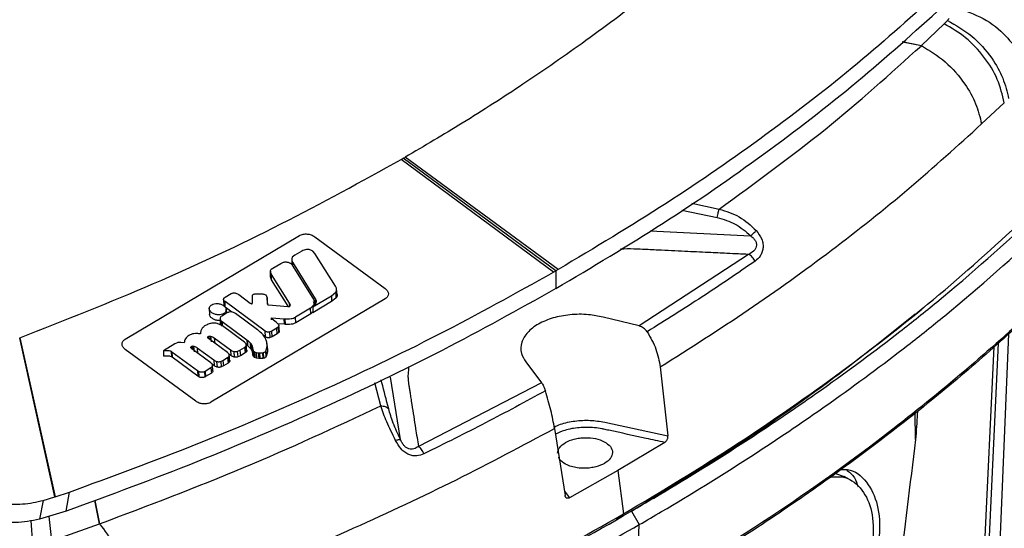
# Model space of a CAD drawing. Header units: millimetres. Extents: x 15 to 415, y 5 to 292.
# Tile 7 of 30: x 101 to 119, y 235 to 245. Entities that reach past the tile are written whole.
import ezdxf

# ---------------------------------------------------------------- set-up
doc = ezdxf.new("R2010")
doc.units = ezdxf.units.MM

msp = doc.modelspace()

# ---------------------------------------------------------------- linework, layer by layer
at = {"color": 7, "linetype": 'Continuous', "lineweight": 25}
for p, q in [((118.0055, 245.0238), (117.9413, 244.9608)), ((117.5158, 244.5476), (117.9413, 244.9608)), ((117.5148, 244.5466), (117.5158, 244.5476)), ((118.6504, 243.0698), (119.0789, 243.4688)), ((107.7359, 242.416), (107.7005, 242.3957)), ((107.7359, 242.416), (107.7713, 242.4365)), ((110.6185, 240.2979), (107.7363, 242.4217)), ((110.6644, 240.3243), (107.7737, 242.4407)), ((110.5726, 240.2714), (107.7018, 242.4006)), ((102.4926, 239.0075), (105.7832, 240.9648)), ((106.0694, 240.9422), (107.4, 239.9619)), ((105.6464, 240.5531), (105.635, 240.5247)), ((105.6921, 240.5917), (105.6464, 240.5531)), ((105.8278, 240.6715), (105.6921, 240.5917)), ((106.0703, 240.626), (106.0345, 240.6676)), ((106.4618, 240.0103), (106.0703, 240.626)), ((114.254, 240.6072), (112.1879, 239.2578)), ((105.2814, 240.3511), (105.4309, 240.4392)), ((105.4309, 240.4392), (105.471, 240.4579)), ((105.6353, 240.5278), (105.6378, 240.4142)), ((105.6416, 240.4117), (105.6444, 240.4073)), ((105.6444, 240.4073), (106.0344, 239.7819)), ((105.6529, 240.4598), (106.0801, 239.7696)), ((105.2521, 240.2314), (105.233, 240.2821)), ((105.2359, 240.1824), (105.233, 240.2821)), ((105.2331, 240.2917), (105.2333, 240.2811)), ((105.253, 240.1315), (105.2359, 240.1824)), ((105.251, 240.3285), (105.2814, 240.3511)), ((105.5969, 239.6874), (105.2521, 240.2314)), ((105.253, 240.1315), (105.2521, 240.2314)), ((110.5726, 240.2714), (110.6185, 240.2979)), ((110.6185, 240.2979), (110.6183, 239.9624)), ((110.6644, 240.3243), (110.6185, 240.2979)), ((105.5706, 239.6304), (105.253, 240.1315)), ((104.3797, 239.7997), (104.4938, 239.8675)), ((104.4938, 239.8675), (104.5123, 239.8766)), ((104.635, 239.8501), (104.8537, 239.6893)), ((104.8929, 239.8124), (104.8944, 239.8289)), ((104.8957, 239.6798), (104.8929, 239.8124)), ((104.961, 239.8671), (104.973, 239.8668)), ((104.973, 239.8668), (105.0823, 239.8618)), ((105.0823, 239.8618), (105.0921, 239.8612)), ((105.1627, 239.8217), (105.1706, 239.7889)), ((106.036, 239.6208), (106.3875, 239.8284)), ((106.3875, 239.8284), (106.3858, 239.7175)), ((106.3875, 239.8284), (106.467, 239.8974)), ((106.467, 239.8974), (106.4737, 239.9079)), ((106.467, 239.8974), (106.4706, 239.7849)), ((106.4737, 239.9079), (106.4792, 239.7956)), ((106.4943, 239.8468), (106.4819, 239.9613)), ((107.4015, 239.7725), (104.1108, 237.8172)), ((104.3491, 239.7597), (104.3536, 239.6318)), ((104.3638, 239.7886), (104.3797, 239.7997)), ((104.377, 239.7176), (104.3671, 239.7255)), ((104.3707, 239.6209), (104.3671, 239.7255)), ((105.1338, 239.1598), (104.377, 239.7176)), ((104.3804, 239.6131), (104.377, 239.7176)), ((105.1788, 239.6923), (105.1695, 239.8046)), ((105.1706, 239.7889), (105.1718, 239.6913)), ((105.1791, 239.6876), (105.1706, 239.7889)), ((105.1791, 239.6876), (105.1794, 239.6612)), ((105.1912, 239.6578), (105.1998, 239.6561)), ((105.1998, 239.6561), (105.5634, 239.6232)), ((105.5634, 239.6232), (105.5692, 239.6228)), ((106.3858, 239.7175), (106.0317, 239.5084)), ((106.036, 239.6208), (106.0317, 239.5084)), ((106.0344, 239.7819), (106.0458, 239.7611)), ((106.0837, 239.6655), (106.0493, 239.7212)), ((106.0624, 239.6472), (106.0582, 239.6993)), ((106.0801, 239.7696), (106.0837, 239.6655)), ((106.4706, 239.7849), (106.3858, 239.7175)), ((106.4792, 239.7956), (106.4706, 239.7849)), ((104.081, 239.5887), (104.0852, 239.4721)), ((104.3155, 239.4456), (104.3103, 239.4424)), ((104.4218, 239.5089), (104.3155, 239.4456)), ((104.5057, 239.5207), (104.3804, 239.6131)), ((104.4055, 239.4992), (104.3992, 239.5759)), ((104.5747, 239.4912), (104.5499, 239.507)), ((104.992, 239.1844), (104.5747, 239.4912)), ((105.9881, 239.5927), (105.7049, 239.425)), ((105.9959, 239.4873), (105.7123, 239.3193)), ((105.9959, 239.4873), (105.9881, 239.5927)), ((106.0321, 239.5211), (105.9959, 239.4873)), ((117.41, 239.4853), (117.5625, 239.6102)), ((104.0625, 239.2924), (104.054, 239.2892)), ((104.2838, 239.4011), (104.2886, 239.2717)), ((104.3049, 239.3568), (104.3212, 239.3433)), ((104.3049, 239.3568), (104.308, 239.2526)), ((104.3279, 239.2579), (104.3203, 239.2631)), ((104.3212, 239.3433), (104.7887, 238.9989)), ((104.7445, 238.9516), (104.3279, 239.2579)), ((105.2522, 239.4076), (105.2523, 239.412)), ((105.2547, 239.3751), (105.2523, 239.412)), ((105.2541, 239.4125), (105.4952, 239.3952)), ((105.3422, 239.3294), (105.2644, 239.3867)), ((105.3515, 239.3226), (105.3422, 239.3294)), ((105.5024, 239.2893), (105.3767, 239.2983)), ((105.4031, 239.1448), (105.3923, 239.2665)), ((105.4952, 239.3952), (105.5102, 239.3938)), ((105.5024, 239.2893), (105.4952, 239.3952)), ((105.5176, 239.2879), (105.5024, 239.2893)), ((105.5176, 239.2879), (105.5102, 239.3938)), ((105.7123, 239.3193), (105.7049, 239.425)), ((112.1879, 239.2578), (111.5083, 239.4255)), ((103.6964, 239.0784), (103.6951, 239.0776)), ((104.0889, 239.0682), (104.1024, 239.0664)), ((104.1024, 239.0664), (104.1137, 238.9602)), ((104.9998, 239.1786), (104.992, 239.1845)), ((105.138, 239.0546), (105.0964, 239.0853)), ((105.138, 239.0546), (105.1338, 239.1598)), ((105.2587, 239.1589), (105.2254, 239.1444)), ((105.23, 239.0378), (105.2254, 239.1444)), ((105.3548, 239.2164), (105.2587, 239.1589)), ((105.2637, 239.0517), (105.2587, 239.1589)), ((105.3599, 239.1093), (105.2637, 239.0517)), ((105.3834, 239.2397), (105.3548, 239.2164)), ((105.3599, 239.1093), (105.3548, 239.2164)), ((105.3898, 239.132), (105.3599, 239.1093)), ((105.3898, 239.132), (105.3834, 239.2397)), ((118.9671, 234.4326), (119.165, 239.1108)), ((100.5052, 239.0311), (100.5038, 239.0306)), ((101.1682, 236.0322), (100.5038, 239.0306)), ((100.5052, 239.0311), (101.17, 236.0328)), ((103.4336, 238.9203), (103.2189, 238.7914)), ((103.4594, 238.934), (103.4336, 238.9203)), ((103.5444, 238.9477), (103.5134, 238.9479)), ((103.6067, 238.9368), (103.5444, 238.9477)), ((103.8004, 238.7711), (103.7899, 238.8776)), ((104.4254, 238.7546), (104.0657, 239.019)), ((104.1724, 239.0343), (104.4786, 238.809)), ((104.1724, 239.0343), (104.1821, 238.925)), ((104.7584, 238.9406), (104.7445, 238.9516)), ((104.7915, 238.7707), (104.7775, 238.9268)), ((104.7887, 238.9989), (104.8052, 238.9865)), ((104.7887, 238.9989), (104.7939, 238.8929)), ((104.8106, 238.8804), (104.7939, 238.8929)), ((104.8052, 238.9865), (104.8545, 238.9416)), ((104.8106, 238.8804), (104.8052, 238.9865)), ((104.8598, 238.8353), (104.8106, 238.8804)), ((104.8545, 238.9416), (104.8705, 238.9209)), ((104.8545, 238.9416), (104.8598, 238.8353)), ((104.8705, 238.9209), (104.8885, 238.8798)), ((104.8705, 238.9209), (104.8756, 238.8145)), ((104.8885, 238.8798), (104.895, 238.8454)), ((104.8885, 238.8798), (104.8928, 238.7729)), ((105.14, 239.0223), (105.1358, 239.0306)), ((105.1784, 238.8269), (105.1691, 238.9396)), ((105.1706, 238.873), (105.1715, 238.8818)), ((105.1715, 238.8818), (105.18, 238.777)), ((105.2637, 239.0517), (105.23, 239.0378)), ((103.8247, 237.8373), (102.4942, 238.8158)), ((103.2189, 238.7914), (103.219, 238.6856)), ((103.362, 238.7803), (103.3756, 238.7718)), ((103.362, 238.7803), (103.3646, 238.6758)), ((103.3756, 238.7718), (103.8584, 238.4162)), ((103.3756, 238.7718), (103.378, 238.6676)), ((103.7417, 238.8698), (103.7449, 238.8321)), ((103.7531, 238.8255), (103.7455, 238.8314)), ((104.1127, 238.5612), (103.7531, 238.8255)), ((103.8517, 238.8474), (104.1649, 238.6169)), ((103.8517, 238.8474), (103.8607, 238.7386)), ((104.4324, 238.7493), (104.4254, 238.7546)), ((104.489, 238.6993), (104.4504, 238.7277)), ((104.4679, 238.5825), (104.4555, 238.7229)), ((104.4786, 238.809), (104.489, 238.6993)), ((104.541, 238.7791), (104.5528, 238.6708)), ((104.6089, 238.7789), (104.6568, 238.7998)), ((104.6089, 238.7789), (104.6208, 238.6738)), ((104.6678, 238.6959), (104.6208, 238.6738)), ((104.6568, 238.7998), (104.7445, 238.8522)), ((104.6568, 238.7998), (104.6678, 238.6959)), ((104.7557, 238.7485), (104.6678, 238.6959)), ((104.7445, 238.8522), (104.7654, 238.8679)), ((104.7445, 238.8522), (104.7557, 238.7485)), ((104.7761, 238.7644), (104.7557, 238.7485)), ((104.7654, 238.8679), (104.7761, 238.7644)), ((104.8756, 238.8145), (104.8598, 238.8353)), ((104.8928, 238.7729), (104.8756, 238.8145)), ((104.8992, 238.7382), (104.8928, 238.7729)), ((104.895, 238.8454), (104.9, 238.815)), ((104.895, 238.8454), (104.8992, 238.7382)), ((104.9043, 238.7081), (104.8992, 238.7382)), ((104.9, 238.8151), (104.9043, 238.7081)), ((104.9153, 238.7842), (104.9209, 238.6771)), ((104.9346, 238.7683), (104.9628, 238.7568)), ((104.9346, 238.7683), (104.9413, 238.6618)), ((104.9628, 238.7568), (105.0047, 238.7498)), ((104.9628, 238.7568), (104.9704, 238.6504)), ((105.0047, 238.7498), (105.026, 238.7491)), ((105.0047, 238.7498), (105.0126, 238.6437)), ((105.026, 238.7491), (105.0846, 238.7525)), ((105.026, 238.7491), (105.0336, 238.6432)), ((105.0846, 238.7525), (105.0955, 238.7541)), ((105.0846, 238.7525), (105.0925, 238.647)), ((105.0955, 238.7542), (105.1035, 238.6487)), ((105.1442, 238.7827), (105.146, 238.7853)), ((105.1442, 238.7826), (105.1534, 238.6787)), ((105.146, 238.7853), (105.1706, 238.873)), ((105.1534, 238.6787), (105.146, 238.7852)), ((105.1791, 238.7679), (105.1534, 238.6787)), ((105.1759, 238.8301), (105.18, 238.777)), ((105.18, 238.777), (105.1791, 238.7679)), ((103.378, 238.6676), (103.3646, 238.6758)), ((103.8651, 238.3088), (103.378, 238.6676)), ((104.1746, 238.5075), (104.1333, 238.5379)), ((104.1497, 238.4091), (104.1397, 238.5218)), ((104.1649, 238.6169), (104.1746, 238.5075)), ((104.2183, 238.5897), (104.2292, 238.4814)), ((104.2966, 238.5892), (104.3362, 238.6076)), ((104.2966, 238.5892), (104.3074, 238.484)), ((104.3362, 238.6076), (104.4239, 238.6601)), ((104.3362, 238.6076), (104.3465, 238.5033)), ((104.4344, 238.556), (104.3465, 238.5033)), ((104.4239, 238.6601), (104.439, 238.6707)), ((104.4239, 238.6601), (104.4344, 238.556)), ((104.4492, 238.5666), (104.4344, 238.556)), ((104.439, 238.6707), (104.4492, 238.5666)), ((104.9704, 238.6504), (104.9413, 238.6618)), ((105.0126, 238.6437), (104.9704, 238.6504)), ((105.0336, 238.6432), (105.0126, 238.6437)), ((105.0925, 238.647), (105.0336, 238.6432)), ((105.1035, 238.6486), (105.0925, 238.647)), ((110.052, 238.5781), (110.3474, 238.1869)), ((103.8584, 238.4162), (103.8746, 238.4057)), ((103.8584, 238.4162), (103.8651, 238.3088)), ((103.8746, 238.4057), (103.8815, 238.2984)), ((103.9898, 238.4002), (104.0038, 238.408)), ((103.9898, 238.4002), (103.9978, 238.2944)), ((104.0038, 238.408), (104.1127, 238.4734)), ((104.0038, 238.408), (104.0119, 238.3024)), ((104.1227, 238.3689), (104.0119, 238.3024)), ((104.1127, 238.4734), (104.1227, 238.3689)), ((104.3465, 238.5033), (104.3074, 238.484)), ((112.5866, 238.4843), (112.733, 237.1857)), ((103.8815, 238.2984), (103.8651, 238.3088)), ((104.0119, 238.3024), (103.9978, 238.2944)), ((107.6866, 237.1159), (107.5018, 238.291)), ((110.3474, 238.1869), (108.0264, 236.9836)), ((111.5417, 237.443), (112.733, 237.1857)), ((110.5934, 237.3246), (110.7929, 236.0568)), ((112.674, 237.0608), (111.7872, 236.5322)), ((111.7872, 236.5322), (110.8777, 236.0156)), ((111.7872, 236.5322), (111.8973, 235.7113)), ((115.8924, 236.4715), (116.0582, 236.4163)), ((116.1997, 236.3336), (116.0591, 236.4181)), ((101.17, 236.0328), (101.4411, 236.1232)), ((101.3806, 235.7629), (101.4411, 236.1232)), ((100.9483, 235.9665), (100.8786, 235.6116)), ((100.9483, 235.9665), (101.1682, 236.0322)), ((101.1682, 236.0322), (101.17, 236.0328)), ((101.3806, 235.7629), (100.8786, 235.6116)), ((112.0445, 235.7662), (112.1916, 235.5093)), ((111.8973, 235.7113), (111.7613, 235.5978)), ((101.2856, 235.2695), (102.0095, 235.525)), ((112.1305, 234.0785), (112.1916, 235.5093))]:
    msp.add_line(p, q, dxfattribs=at)
at = {"color": 8, "linetype": 'Continuous', "lineweight": 25}
for p, q in [((117.5148, 244.5466), (117.1548, 244.6171)), ((117.1559, 244.618), (117.5158, 244.5476)), ((113.1868, 241.5724), (113.6995, 241.464)), ((112.9971, 241.442), (113.6611, 241.3014)), ((112.3998, 241.0502), (114.2919, 240.9592)), ((105.635, 240.5247), (105.6358, 240.5054)), ((105.6529, 240.4598), (105.6531, 240.4125)), ((105.5978, 239.6297), (105.5969, 239.6874)), ((104.3212, 239.3433), (104.3236, 239.2609)), ((104.0889, 239.0682), (104.094, 239.0201)), ((103.7661, 238.8798), (103.7726, 238.8112)), ((104.0574, 239.0567), (104.0602, 239.0242)), ((118.7251, 233.7469), (118.9688, 238.9356)), ((118.6403, 233.665), (118.8904, 238.8661)), ((107.3146, 237.7489), (107.2031, 238.1843)), ((117.4034, 237.1136), (117.3992, 237.6126)), ((110.7799, 236.1396), (110.8777, 236.0156)), ((102.0095, 235.525), (101.9204, 235.9667)), ((101.9219, 235.9673), (102.0112, 235.5256)), ((100.7547, 235.1351), (100.7216, 235.5896)), ((101.055, 235.6648), (101.1063, 235.2079))]:
    msp.add_line(p, q, dxfattribs=at)
at = {"color": 7, "linetype": 'Continuous', "lineweight": 25, "flags": 128}
msp.add_lwpolyline([(102.0112, 235.5256), (102.0103, 235.5253), (102.0095, 235.525)], dxfattribs=at)
at = {"color": 7, "linetype": 'Continuous', "lineweight": 25}
for points, knots in [([(113.6408, 246.5928), (113.2353, 246.2481), (112.4527, 245.583), (111.227, 244.661), (110.0373, 243.8357), (108.8972, 243.1021), (108.1364, 242.6542), (107.7737, 242.4407)], [0, 0, 0, 0, 0.23279575, 0.44918926, 0.64918526, 0.83278774, 1, 1, 1, 1]), ([(117.8793, 245.5896), (117.3655, 245.1265), (116.3305, 244.1934), (114.5926, 242.8545), (112.7183, 241.551), (111.3515, 240.7347), (110.6644, 240.3243)], [0, 0, 0, 0, 0.2450661, 0.4936995, 0.745491, 1, 1, 1, 1]), ([(119.5207, 244.552), (119.4585, 244.7712), (119.337, 245.1989), (119.0251, 245.5569), (118.873, 245.7315)], [0, 0, 0, 0, 0.512249, 1, 1, 1, 1]), ([(110.6183, 239.9624), (111.3022, 240.3696), (112.67, 241.184), (114.5571, 242.4918), (116.3281, 243.8524), (117.3867, 244.8077), (117.916, 245.2854)], [0, 0, 0, 0, 0.2500481, 0.5000915, 0.7500477, 1, 1, 1, 1]), ([(118.1596, 245.2624), (118.3389, 245.2039), (118.6975, 245.0869), (119.1009, 244.7623), (119.3718, 244.4047), (119.4446, 244.1635), (119.481, 244.0429)], [0, 0, 0, 0, 0.2797574, 0.5595188, 0.7797577, 1, 1, 1, 1]), ([(118.04, 245.0609), (118.0344, 245.0546), (118.0233, 245.042), (118.0114, 245.0298), (118.0055, 245.0238)], [0, 0, 0, 0, 0.5070575, 1, 1, 1, 1]), ([(118.0055, 245.0238), (118.164, 244.9329), (118.481, 244.751), (118.8344, 244.3489), (119.0694, 243.936), (119.1299, 243.6768), (119.1602, 243.5472)], [0, 0, 0, 0, 0.2797566, 0.5595172, 0.7797569, 1, 1, 1, 1]), ([(119.0789, 243.4688), (119.0436, 243.6167), (118.9729, 243.9126), (118.7094, 244.3411), (118.3606, 244.7156), (118.081, 244.8791), (117.9413, 244.9608)], [0, 0, 0, 0, 0.249999, 0.5, 0.750001, 1, 1, 1, 1]), ([(113.6995, 241.464), (114.3803, 241.959), (115.742, 242.9491), (116.9238, 244.0141), (117.5148, 244.5466)], [0, 0, 0, 0, 0.4999917, 1, 1, 1, 1]), ([(117.5158, 244.5476), (117.6701, 244.4534), (117.9788, 244.2652), (118.3249, 243.8619), (118.5572, 243.452), (118.6193, 243.1972), (118.6504, 243.0698)], [0, 0, 0, 0, 0.27976, 0.5595239, 0.7797603, 1, 1, 1, 1]), ([(112.5866, 238.4843), (113.1476, 238.8401), (114.2695, 239.5517), (115.8308, 240.681), (117.3071, 241.8488), (118.2026, 242.6628), (118.6504, 243.0698)], [0, 0, 0, 0, 0.2499987, 0.5000043, 0.7500072, 1, 1, 1, 1]), ([(100.5052, 239.0311), (101.3542, 239.3665), (103.0545, 240.0382), (105.461, 241.1645), (106.9546, 241.9884), (107.7018, 242.4006)], [0, 0, 0, 0, 0.3326236, 0.6661628, 1, 1, 1, 1]), ([(111.8973, 235.7113), (112.6171, 236.1444), (114.0572, 237.0109), (116.0357, 238.3979), (117.8862, 239.8383), (118.9848, 240.8463), (119.5341, 241.3504)], [0, 0, 0, 0, 0.2499072, 0.4999297, 0.7499182, 1, 1, 1, 1]), ([(112.0445, 235.7662), (112.185, 235.8479), (112.8877, 236.2565), (113.8392, 236.8456), (114.8863, 237.5377), (115.9049, 238.2428), (116.8792, 238.967), (118.2536, 240.0583), (119.081, 240.8082), (119.696, 241.3656)], [0, 0, 0, 0, 0.0480921, 0.2405097, 0.336699, 0.4328881, 0.6253059, 0.7214951, 1, 1, 1, 1]), ([(113.6611, 241.3014), (113.6687, 241.3364), (113.6822, 241.3991), (113.6942, 241.4441), (113.6995, 241.464)], [0, 0, 0, 0, 0.5589288, 1, 1, 1, 1]), ([(113.6611, 241.3014), (113.7795, 241.269), (114.0164, 241.2043), (114.2001, 241.0409), (114.2919, 240.9592)], [0, 0, 0, 0, 0.5000709, 1, 1, 1, 1]), ([(113.6995, 241.464), (113.8302, 241.4231), (114.0934, 241.3406), (114.2971, 241.1529), (114.3998, 241.0584)], [0, 0, 0, 0, 0.496199, 1, 1, 1, 1]), ([(112.1916, 235.5093), (112.3321, 235.591), (113.0348, 235.9995), (113.9865, 236.5885), (115.0338, 237.2805), (116.0529, 237.9853), (117.0278, 238.7092), (118.4129, 239.8076), (119.2491, 240.5652), (119.8729, 241.1304)], [0, 0, 0, 0, 0.047905, 0.2395734, 0.3353882, 0.431203, 0.6228714, 0.7186862, 1, 1, 1, 1]), ([(105.7832, 240.9648), (105.7931, 240.9699), (105.8129, 240.9803), (105.8605, 240.9928), (105.9267, 240.9961), (106.0071, 240.9799), (106.0486, 240.9548), (106.0694, 240.9422)], [0, 0, 0, 0, 0.1248859, 0.250704, 0.4999635, 0.7492081, 1, 1, 1, 1]), ([(114.2919, 240.9592), (114.3102, 240.9448), (114.3452, 240.9171), (114.3845, 240.8656), (114.4055, 240.8095), (114.4026, 240.7541), (114.3806, 240.7061), (114.3341, 240.651), (114.2864, 240.6249), (114.254, 240.6072)], [0, 0, 0, 0, 0.1402903, 0.2697536, 0.3886264, 0.503987, 0.6204085, 0.7420442, 1, 1, 1, 1]), ([(114.2919, 240.9592), (114.3016, 240.9681), (114.3209, 240.9859), (114.3493, 241.0121), (114.3764, 241.0369), (114.392, 241.0512), (114.3998, 241.0584)], [0, 0, 0, 0, 0.2500011, 0.5, 0.7499989, 1, 1, 1, 1]), ([(114.3998, 241.0584), (114.4392, 241.0067), (114.4982, 240.9296), (114.5291, 240.8074), (114.5295, 240.7195), (114.5091, 240.6413), (114.4641, 240.5535), (114.4124, 240.5101), (114.3782, 240.4813)], [0, 0, 0, 0, 0.2656433, 0.3968431, 0.5252008, 0.6478012, 0.767136, 1, 1, 1, 1]), ([(120.2223, 240.5504), (120.2225, 240.5483), (120.2331, 240.4489), (120.1766, 240.2544), (120.0463, 239.9747), (119.8913, 239.7894), (119.7512, 239.6554), (119.5283, 239.4435), (119.1386, 239.0829), (118.4247, 238.4496), (117.4931, 237.6728), (116.5109, 236.9171), (115.4919, 236.1781), (114.6475, 235.6005), (113.775, 235.0372), (113.1068, 234.6221), (112.1977, 234.0785), (111.2618, 233.55), (110.3003, 233.0373), (109.322, 232.5353), (108.0682, 231.928), (106.7752, 231.349), (105.4409, 230.7858), (104.3407, 230.3498), (103.2125, 229.9289), (102.6392, 229.7264), (102.3524, 229.6252)], [0, 0, 0, 0, 0.0004011, 0.0195472, 0.0381537, 0.0572998, 0.0596176, 0.0688888, 0.105975, 0.1430611, 0.2172436, 0.2914261, 0.3285122, 0.4026947, 0.4397809, 0.4768671, 0.5139532, 0.5881357, 0.6252219, 0.662308, 0.7364905, 0.810673, 0.8477592, 0.9238193, 0.9619023, 1, 1, 1, 1]), ([(105.9116, 240.7003), (105.8965, 240.6974), (105.8654, 240.6914), (105.8406, 240.6783), (105.8278, 240.6715)], [0, 0, 0, 0, 0.485839, 1, 1, 1, 1]), ([(106.0345, 240.6676), (106.0264, 240.6734), (106.0103, 240.685), (105.9788, 240.6961), (105.9449, 240.7024), (105.9227, 240.701), (105.9116, 240.7003)], [0, 0, 0, 0, 0.2492216, 0.4993771, 0.7502976, 1, 1, 1, 1]), ([(114.3782, 240.4813), (114.3704, 240.4948), (114.3548, 240.5218), (114.3241, 240.5572), (114.2901, 240.5873), (114.266, 240.6006), (114.254, 240.6072)], [0, 0, 0, 0, 0.2500024, 0.5, 0.7499976, 1, 1, 1, 1]), ([(105.471, 240.4579), (105.4785, 240.46), (105.4934, 240.4642), (105.5186, 240.4662), (105.5439, 240.4647), (105.5688, 240.4597), (105.5917, 240.4516), (105.6122, 240.4406), (105.6296, 240.4272), (105.6375, 240.4169), (105.6416, 240.4117)], [0, 0, 0, 0, 0.1254348, 0.2501919, 0.3812071, 0.5000354, 0.6265508, 0.7499246, 0.873464, 1, 1, 1, 1]), ([(105.635, 240.5247), (105.6352, 240.5138), (105.6357, 240.4919), (105.6471, 240.4706), (105.6529, 240.4598)], [0, 0, 0, 0, 0.493462, 1, 1, 1, 1]), ([(114.3782, 240.4813), (114.0476, 240.2548), (113.3862, 239.8017), (112.6893, 239.3668), (112.3409, 239.1494)], [0, 0, 0, 0, 0.5000332, 1, 1, 1, 1]), ([(101.4411, 236.1232), (102.2442, 236.4183), (103.8618, 237.0126), (106.1839, 238.0117), (108.4443, 239.0896), (109.8608, 239.8762), (110.5726, 240.2714)], [0, 0, 0, 0, 0.24523568, 0.49394285, 0.74568444, 1, 1, 1, 1]), ([(105.233, 240.2821), (105.2331, 240.2905), (105.2333, 240.3073), (105.2451, 240.3214), (105.251, 240.3285)], [0, 0, 0, 0, 0.500232, 1, 1, 1, 1]), ([(106.4737, 239.9079), (106.4789, 239.9248), (106.4893, 239.9587), (106.471, 239.993), (106.4618, 240.0103)], [0, 0, 0, 0, 0.4988982, 1, 1, 1, 1]), ([(110.6183, 239.9624), (109.9113, 239.5686), (108.4972, 238.781), (106.2273, 237.6949), (103.8664, 236.6759), (102.2092, 236.0673), (101.3806, 235.7629)], [0, 0, 0, 0, 0.2500434, 0.5000915, 0.750043, 1, 1, 1, 1]), ([(104.5123, 239.8766), (104.5174, 239.8783), (104.5279, 239.8816), (104.546, 239.8832), (104.5645, 239.8819), (104.5762, 239.8788), (104.582, 239.8772)], [0, 0, 0, 0, 0.2432711, 0.4991443, 0.7489013, 1, 1, 1, 1]), ([(104.582, 239.8772), (104.5918, 239.8736), (104.6113, 239.8662), (104.6271, 239.8555), (104.635, 239.8501)], [0, 0, 0, 0, 0.4996539, 1, 1, 1, 1]), ([(104.8944, 239.8289), (104.8964, 239.8341), (104.9004, 239.8446), (104.9158, 239.8569), (104.9365, 239.8654), (104.9529, 239.8665), (104.961, 239.8671)], [0, 0, 0, 0, 0.2501079, 0.499626, 0.7495407, 1, 1, 1, 1]), ([(105.0921, 239.8612), (105.0999, 239.86), (105.1154, 239.8577), (105.1361, 239.8486), (105.153, 239.8365), (105.1594, 239.8266), (105.1627, 239.8217)], [0, 0, 0, 0, 0.250037, 0.4991986, 0.7490627, 1, 1, 1, 1]), ([(106.4935, 239.8496), (106.4938, 239.8485), (106.4958, 239.8388), (106.4919, 239.82), (106.4835, 239.8039), (106.4792, 239.7956)], [0, 0, 0, 0, 0.0582396, 0.5167281, 1, 1, 1, 1]), ([(107.4, 239.9619), (107.4165, 239.9469), (107.4495, 239.9171), (107.465, 239.8629), (107.4522, 239.8201), (107.428, 239.7904), (107.4103, 239.7785), (107.4015, 239.7725)], [0, 0, 0, 0, 0.2497523, 0.4992755, 0.7483865, 0.8749764, 1, 1, 1, 1]), ([(104.3539, 239.4912), (104.3387, 239.4841), (104.3074, 239.4695), (104.2454, 239.4654), (104.1925, 239.4752), (104.1537, 239.4912), (104.1203, 239.5117), (104.09, 239.5435), (104.0769, 239.5859), (104.0871, 239.62), (104.1062, 239.6437), (104.1203, 239.6532), (104.1274, 239.658)], [0, 0, 0, 0, 0.1156666, 0.2377451, 0.36565, 0.4315097, 0.4995937, 0.6243961, 0.7497383, 0.8739918, 0.9363327, 1, 1, 1, 1]), ([(104.1274, 239.658), (104.1425, 239.665), (104.1736, 239.6795), (104.2353, 239.6837), (104.2882, 239.6739), (104.3274, 239.658), (104.3608, 239.6374), (104.3912, 239.6055), (104.4043, 239.5632), (104.3942, 239.5291), (104.3751, 239.5055), (104.361, 239.496), (104.3539, 239.4912)], [0, 0, 0, 0, 0.1146815, 0.236407, 0.3646013, 0.4308839, 0.4995762, 0.6243526, 0.7497486, 0.8737564, 0.9361559, 1, 1, 1, 1]), ([(104.3671, 239.7255), (104.3623, 239.7305), (104.3527, 239.7405), (104.3479, 239.7578), (104.3507, 239.7748), (104.3595, 239.784), (104.3638, 239.7886)], [0, 0, 0, 0, 0.2501372, 0.499632, 0.7495755, 1, 1, 1, 1]), ([(104.3707, 239.6209), (104.3657, 239.626), (104.3562, 239.6357), (104.3541, 239.6469), (104.3532, 239.6523)], [0, 0, 0, 0, 0.517658, 1, 1, 1, 1]), ([(104.8537, 239.6893), (104.8589, 239.6859), (104.8692, 239.6792), (104.8829, 239.6769), (104.8897, 239.6758)], [0, 0, 0, 0, 0.500263, 1, 1, 1, 1]), ([(105.1718, 239.6913), (105.172, 239.6868), (105.1723, 239.6778), (105.1778, 239.6691), (105.1805, 239.6648)], [0, 0, 0, 0, 0.4999577, 1, 1, 1, 1]), ([(105.1805, 239.6648), (105.1819, 239.6633), (105.1846, 239.6604), (105.189, 239.6587), (105.1912, 239.6578)], [0, 0, 0, 0, 0.5002157, 1, 1, 1, 1]), ([(105.5692, 239.6228), (105.5745, 239.623), (105.5852, 239.6235), (105.5985, 239.6292), (105.6076, 239.6377), (105.6091, 239.6447), (105.6098, 239.6482)], [0, 0, 0, 0, 0.2500199, 0.4997558, 0.7494278, 1, 1, 1, 1]), ([(105.6098, 239.6482), (105.6092, 239.6549), (105.608, 239.6682), (105.6006, 239.681), (105.5969, 239.6874)], [0, 0, 0, 0, 0.49937874, 1, 1, 1, 1]), ([(106.0458, 239.7611), (106.0514, 239.7461), (106.0624, 239.7167), (106.0562, 239.672), (106.032, 239.6293), (106.0033, 239.6053), (105.9881, 239.5927)], [0, 0, 0, 0, 0.2429019, 0.4789625, 0.7258479, 1, 1, 1, 1]), ([(106.0801, 239.7696), (106.0862, 239.757), (106.0984, 239.7321), (106.0946, 239.6929), (106.0741, 239.6547), (106.0492, 239.6326), (106.036, 239.6208)], [0, 0, 0, 0, 0.2351845, 0.4671795, 0.7165274, 1, 1, 1, 1]), ([(119.7821, 239.7178), (119.7717, 239.7079), (119.3335, 239.2896), (118.4312, 238.4745), (116.7559, 237.1138), (114.6966, 235.6226), (112.9854, 234.5929), (112.1305, 234.0785)], [0, 0, 0, 0, 0.0048439, 0.2042417, 0.4039826, 0.7022554, 1, 1, 1, 1]), ([(104.2852, 239.3645), (104.2724, 239.3632), (104.239, 239.3598), (104.183, 239.3733), (104.1302, 239.4006), (104.0931, 239.4384), (104.0879, 239.4664), (104.0853, 239.4801)], [0, 0, 0, 0, 0.1347518, 0.3531779, 0.5714437, 0.7897693, 1, 1, 1, 1]), ([(104.3103, 239.4424), (104.3032, 239.4366), (104.2891, 239.4249), (104.2821, 239.4019), (104.2864, 239.378), (104.2987, 239.3639), (104.3049, 239.3568)], [0, 0, 0, 0, 0.2502216, 0.4998661, 0.7495148, 1, 1, 1, 1]), ([(104.5499, 239.507), (104.5397, 239.5115), (104.5194, 239.5205), (104.4839, 239.5249), (104.4492, 239.5218), (104.4309, 239.5132), (104.4218, 239.5089)], [0, 0, 0, 0, 0.2503207, 0.5003469, 0.7501558, 1, 1, 1, 1]), ([(111.5083, 239.4254), (111.4182, 239.4432), (111.217, 239.4829), (110.887, 239.4783), (110.5589, 239.4167), (110.2791, 239.3008), (110.0718, 239.1403), (109.9581, 238.9477), (109.9478, 238.7515), (110.0198, 238.6318), (110.0521, 238.5781)], [0, 0, 0, 0, 0.1074054, 0.2399028, 0.3655891, 0.4941556, 0.6241806, 0.7525701, 0.8889509, 1, 1, 1, 1]), ([(111.7613, 235.5978), (112.4775, 236.0296), (113.91, 236.8934), (115.7894, 238.1959), (116.8951, 239.0839), (117.3996, 239.4891)], [0, 0, 0, 0, 0.3521013, 0.7043142, 1, 1, 1, 1]), ([(104.054, 239.2892), (104.0325, 239.2794), (103.9903, 239.26), (103.9457, 239.217), (103.9182, 239.1656), (103.915, 239.1275), (103.9133, 239.1076)], [0, 0, 0, 0, 0.2448368, 0.4820567, 0.7287592, 1, 1, 1, 1]), ([(104.3203, 239.2631), (104.3007, 239.2746), (104.2638, 239.2962), (104.1959, 239.3129), (104.1257, 239.3119), (104.0845, 239.2992), (104.0625, 239.2924)], [0, 0, 0, 0, 0.2646071, 0.498734, 0.7334625, 1, 1, 1, 1]), ([(105.2644, 239.3867), (105.2624, 239.3883), (105.2587, 239.3913), (105.2534, 239.3983), (105.2527, 239.4038), (105.2522, 239.4076)], [0, 0, 0, 0, 0.2615143, 0.4994756, 1, 1, 1, 1]), ([(105.3515, 239.3226), (105.3602, 239.3155), (105.3776, 239.3014), (105.386, 239.2843), (105.3902, 239.2758)], [0, 0, 0, 0, 0.50066634, 1, 1, 1, 1]), ([(105.3902, 239.2758), (105.3915, 239.2694), (105.3941, 239.2567), (105.387, 239.2453), (105.3834, 239.2397)], [0, 0, 0, 0, 0.5004252, 1, 1, 1, 1]), ([(105.5102, 239.3938), (105.5485, 239.3922), (105.6035, 239.3898), (105.6688, 239.4054), (105.693, 239.4185), (105.705, 239.425)], [0, 0, 0, 0, 0.53625007, 0.77148099, 1, 1, 1, 1]), ([(105.7123, 239.3193), (105.6994, 239.3123), (105.6731, 239.2982), (105.6068, 239.2837), (105.5532, 239.2862), (105.5176, 239.2879)], [0, 0, 0, 0, 0.2474029, 0.5007976, 1, 1, 1, 1]), ([(112.3409, 239.1494), (112.3315, 239.1623), (112.3127, 239.1882), (112.2747, 239.2194), (112.2327, 239.2442), (112.2029, 239.2532), (112.1879, 239.2578)], [0, 0, 0, 0, 0.2481154, 0.4998186, 0.7484659, 1, 1, 1, 1]), ([(103.6951, 239.0776), (103.6948, 239.0774), (103.6678, 239.0598), (103.6218, 239.0163), (103.6118, 238.9637), (103.6067, 238.9368)], [0, 0, 0, 0, 0.0064283, 0.4926228, 1, 1, 1, 1]), ([(103.9133, 239.1076), (103.8918, 239.1108), (103.8509, 239.1169), (103.7909, 239.1142), (103.7378, 239.1016), (103.7102, 239.0861), (103.6964, 239.0784)], [0, 0, 0, 0, 0.2734489, 0.521768, 0.7623975, 1, 1, 1, 1]), ([(104.0574, 239.0567), (104.0591, 239.0584), (104.0626, 239.0618), (104.0703, 239.0655), (104.0792, 239.068), (104.0856, 239.0681), (104.0889, 239.0682)], [0, 0, 0, 0, 0.24925126, 0.50081162, 0.75225154, 1, 1, 1, 1]), ([(104.1024, 239.0664), (104.1154, 239.0625), (104.1416, 239.0548), (104.1622, 239.0411), (104.1724, 239.0343)], [0, 0, 0, 0, 0.5002719, 1, 1, 1, 1]), ([(105.1357, 239.0305), (105.1194, 239.0564), (105.0855, 239.1099), (105.0291, 239.1552), (104.9999, 239.1786)], [0, 0, 0, 0, 0.482805, 1, 1, 1, 1]), ([(105.2254, 239.1444), (105.2177, 239.1428), (105.2024, 239.1395), (105.1771, 239.1414), (105.1529, 239.1479), (105.1402, 239.1558), (105.1338, 239.1598)], [0, 0, 0, 0, 0.2500133, 0.4994415, 0.749211, 1, 1, 1, 1]), ([(105.4008, 239.1678), (105.4013, 239.1613), (105.4024, 239.1485), (105.394, 239.1375), (105.3898, 239.132)], [0, 0, 0, 0, 0.5003536, 1, 1, 1, 1]), ([(112.3409, 239.1494), (112.4028, 239.0407), (112.5258, 238.8249), (112.5664, 238.5973), (112.5866, 238.4843)], [0, 0, 0, 0, 0.5035257, 1, 1, 1, 1]), ([(102.3524, 229.6252), (102.2349, 229.5873), (101.9738, 229.5031), (101.5274, 229.4173), (101.0349, 229.3704), (100.5304, 229.3727), (100.0386, 229.4232), (99.6461, 229.5045), (99.3899, 229.5795), (99.2664, 229.6215), (99.2059, 229.6435), (99.1781, 229.654), (99.1589, 229.6613), (99.1141, 229.6784), (98.9351, 229.7469), (98.4936, 229.9179), (97.8208, 230.1865), (97.0239, 230.5174), (96.2378, 230.8567), (95.2043, 231.3204), (94.1934, 231.8007), (93.2063, 232.2969), (92.2353, 232.8036), (91.289, 233.3259), (90.3684, 233.863), (89.4653, 234.41), (88.5887, 234.9713), (87.5275, 235.6903), (86.7065, 236.279), (85.9144, 236.8805), (85.335, 237.338), (84.7701, 237.8014), (84.393, 238.1245), (84.1554, 238.331), (84.0151, 238.4618), (83.8406, 238.6794), (83.768, 238.8659), (83.7316, 238.9596)], [0, 0, 0, 0, 0.0155563, 0.0345573, 0.0541094, 0.0731105, 0.0926626, 0.1116636, 0.1211395, 0.1258743, 0.1282414, 0.1294249, 0.1297207, 0.1309042, 0.1356381, 0.1545737, 0.1924462, 0.2303187, 0.2681912, 0.3060637, 0.3818185, 0.419691, 0.4575635, 0.5333183, 0.5711908, 0.6090633, 0.6848181, 0.7226906, 0.7984454, 0.8363179, 0.8741904, 0.9120629, 0.9499354, 0.9523024, 0.9617757, 0.9807767, 1, 1, 1, 1]), ([(102.4942, 238.8158), (102.4776, 238.8308), (102.4445, 238.8608), (102.4289, 238.9156), (102.4417, 238.959), (102.4659, 238.9893), (102.4837, 239.0014), (102.4926, 239.0075)], [0, 0, 0, 0, 0.25030877, 0.49975319, 0.74870021, 0.87518814, 1, 1, 1, 1]), ([(103.5134, 238.9479), (103.504, 238.9466), (103.4846, 238.944), (103.468, 238.9374), (103.4594, 238.934)], [0, 0, 0, 0, 0.4796077, 1, 1, 1, 1]), ([(103.7417, 238.8698), (103.7449, 238.8723), (103.7512, 238.8773), (103.7608, 238.8789), (103.7656, 238.8797)], [0, 0, 0, 0, 0.5049963, 1, 1, 1, 1]), ([(103.7661, 238.8798), (103.7701, 238.8799), (103.7781, 238.8803), (103.7859, 238.8785), (103.7899, 238.8776)], [0, 0, 0, 0, 0.4925019, 1, 1, 1, 1]), ([(103.7899, 238.8776), (103.8012, 238.8737), (103.8241, 238.8659), (103.8425, 238.8536), (103.8517, 238.8474)], [0, 0, 0, 0, 0.4947591, 1, 1, 1, 1]), ([(104.0651, 239.0194), (104.0619, 239.0222), (104.0555, 239.0277), (104.0514, 239.0377), (104.0513, 239.0479), (104.0553, 239.0537), (104.0574, 239.0567)], [0, 0, 0, 0, 0.2508743, 0.500263, 0.7494507, 1, 1, 1, 1]), ([(104.7654, 238.8679), (104.7699, 238.8734), (104.779, 238.8843), (104.7808, 238.9038), (104.7751, 238.9235), (104.764, 238.9349), (104.7584, 238.9406)], [0, 0, 0, 0, 0.2490388, 0.4993722, 0.7495901, 1, 1, 1, 1]), ([(105.23, 239.0378), (105.2222, 239.0363), (105.2065, 239.0334), (105.1813, 239.0358), (105.1572, 239.0425), (105.1444, 239.0506), (105.138, 239.0546)], [0, 0, 0, 0, 0.2496785, 0.4994393, 0.7460917, 1, 1, 1, 1]), ([(105.1715, 238.8818), (105.1714, 238.9057), (105.1711, 238.953), (105.1503, 238.9994), (105.14, 239.0223)], [0, 0, 0, 0, 0.5067503, 1, 1, 1, 1]), ([(103.2189, 238.7914), (103.2467, 238.7946), (103.2852, 238.799), (103.3353, 238.7922), (103.3535, 238.7841), (103.362, 238.7803)], [0, 0, 0, 0, 0.5786027, 0.8017913, 1, 1, 1, 1]), ([(103.3646, 238.6758), (103.356, 238.6794), (103.3375, 238.6871), (103.2867, 238.6932), (103.2474, 238.6888), (103.219, 238.6856)], [0, 0, 0, 0, 0.1936766, 0.4161733, 1, 1, 1, 1]), ([(103.7455, 238.8314), (103.7424, 238.8344), (103.7364, 238.8403), (103.7332, 238.8506), (103.7341, 238.8609), (103.7389, 238.8666), (103.7413, 238.8695)], [0, 0, 0, 0, 0.2507376, 0.4994291, 0.7493917, 1, 1, 1, 1]), ([(104.439, 238.6707), (104.4444, 238.6765), (104.4553, 238.688), (104.4583, 238.7094), (104.4515, 238.731), (104.4388, 238.7432), (104.4324, 238.7493)], [0, 0, 0, 0, 0.2503466, 0.5003566, 0.7499144, 1, 1, 1, 1]), ([(104.4786, 238.809), (104.488, 238.8027), (104.5064, 238.7904), (104.5296, 238.7828), (104.541, 238.7791)], [0, 0, 0, 0, 0.510614, 1, 1, 1, 1]), ([(104.5528, 238.6708), (104.5411, 238.674), (104.5172, 238.6806), (104.4985, 238.693), (104.489, 238.6993)], [0, 0, 0, 0, 0.49036235, 1, 1, 1, 1]), ([(104.541, 238.7791), (104.5526, 238.7769), (104.5758, 238.7725), (104.5979, 238.7768), (104.6089, 238.7789)], [0, 0, 0, 0, 0.5002934, 1, 1, 1, 1]), ([(104.7885, 238.7989), (104.7886, 238.793), (104.7889, 238.7806), (104.7806, 238.77), (104.7761, 238.7644)], [0, 0, 0, 0, 0.4724196, 1, 1, 1, 1]), ([(104.9, 238.8151), (104.9014, 238.8095), (104.9041, 238.7988), (104.9117, 238.7889), (104.9153, 238.7842)], [0, 0, 0, 0, 0.52503429, 1, 1, 1, 1]), ([(104.9209, 238.6771), (104.9169, 238.6818), (104.9085, 238.6917), (104.9057, 238.7025), (104.9043, 238.7081)], [0, 0, 0, 0, 0.4771671, 1, 1, 1, 1]), ([(104.9153, 238.7842), (104.918, 238.7812), (104.9232, 238.7754), (104.9308, 238.7707), (104.9346, 238.7683)], [0, 0, 0, 0, 0.5015704, 1, 1, 1, 1]), ([(105.0955, 238.7541), (105.1005, 238.7553), (105.1107, 238.7576), (105.1292, 238.7662), (105.1381, 238.776), (105.1442, 238.7827)], [0, 0, 0, 0, 0.2383057, 0.4780283, 1, 1, 1, 1]), ([(104.1144, 238.4745), (104.1218, 238.4804), (104.1364, 238.4923), (104.1423, 238.5163), (104.1352, 238.5408), (104.1202, 238.5544), (104.1127, 238.5612)], [0, 0, 0, 0, 0.25044827, 0.49965173, 0.74904602, 1, 1, 1, 1]), ([(104.1649, 238.6169), (104.173, 238.6113), (104.1889, 238.6005), (104.2087, 238.5933), (104.2183, 238.5897)], [0, 0, 0, 0, 0.5096902, 1, 1, 1, 1]), ([(104.2292, 238.4814), (104.2192, 238.4846), (104.1989, 238.4912), (104.1828, 238.502), (104.1746, 238.5075)], [0, 0, 0, 0, 0.4914912, 1, 1, 1, 1]), ([(104.2183, 238.5897), (104.2248, 238.588), (104.2378, 238.5846), (104.2583, 238.5832), (104.2784, 238.5843), (104.2905, 238.5875), (104.2966, 238.5892)], [0, 0, 0, 0, 0.24966485, 0.50033541, 0.75181379, 1, 1, 1, 1]), ([(104.4657, 238.6048), (104.4656, 238.598), (104.4652, 238.584), (104.4546, 238.5725), (104.4492, 238.5666)], [0, 0, 0, 0, 0.4883622, 1, 1, 1, 1]), ([(104.6208, 238.6738), (104.61, 238.6711), (104.5884, 238.6657), (104.5647, 238.6691), (104.5528, 238.6708)], [0, 0, 0, 0, 0.4997676, 1, 1, 1, 1]), ([(104.9413, 238.6618), (104.9374, 238.664), (104.9295, 238.6685), (104.9237, 238.6743), (104.9209, 238.6771)], [0, 0, 0, 0, 0.5025838, 1, 1, 1, 1]), ([(105.1534, 238.6787), (105.1476, 238.672), (105.1388, 238.6619), (105.1201, 238.6526), (105.109, 238.65), (105.1035, 238.6486)], [0, 0, 0, 0, 0.4991531, 0.7496666, 1, 1, 1, 1]), ([(103.8746, 238.4057), (103.8834, 238.4014), (103.9011, 238.3929), (103.9327, 238.3884), (103.964, 238.39), (103.9812, 238.3968), (103.9898, 238.4002)], [0, 0, 0, 0, 0.2507402, 0.5001171, 0.749974, 1, 1, 1, 1]), ([(104.1484, 238.4144), (104.1488, 238.4134), (104.1518, 238.4044), (104.1447, 238.3869), (104.13, 238.3749), (104.1227, 238.3689)], [0, 0, 0, 0, 0.0568853, 0.5277063, 1, 1, 1, 1]), ([(104.3074, 238.484), (104.3016, 238.4821), (104.2898, 238.4783), (104.2697, 238.4764), (104.2491, 238.477), (104.2358, 238.4799), (104.2292, 238.4814)], [0, 0, 0, 0, 0.2482398, 0.4997107, 0.7503977, 1, 1, 1, 1]), ([(103.9978, 238.2944), (103.9893, 238.2908), (103.9721, 238.2836), (103.9406, 238.2817), (103.9087, 238.2858), (103.8906, 238.2942), (103.8815, 238.2984)], [0, 0, 0, 0, 0.250067, 0.4999302, 0.7492368, 1, 1, 1, 1]), ([(110.3474, 238.1869), (110.354, 238.1775), (110.3672, 238.1587), (110.387, 238.121), (110.4059, 238.0787), (110.4163, 238.0479), (110.4216, 238.0326)], [0, 0, 0, 0, 0.2515118, 0.5001784, 0.751824, 1, 1, 1, 1]), ([(110.4215, 238.0326), (110.0476, 237.8297), (109.2998, 237.424), (108.5203, 237.0387), (108.1305, 236.846)], [0, 0, 0, 0, 0.4999668, 1, 1, 1, 1]), ([(110.5934, 237.3246), (110.5731, 237.4374), (110.532, 237.6648), (110.4585, 237.9094), (110.4215, 238.0326)], [0, 0, 0, 0, 0.4964738, 1, 1, 1, 1]), ([(104.1108, 237.8172), (104.0897, 237.8076), (104.0476, 237.7883), (103.9669, 237.7846), (103.887, 237.8), (103.8455, 237.8248), (103.8247, 237.8373)], [0, 0, 0, 0, 0.2500217, 0.4997126, 0.749392, 1, 1, 1, 1]), ([(102.0112, 235.5256), (102.9276, 235.8702), (104.7604, 236.5594), (106.4632, 237.3524), (107.3146, 237.7489)], [0, 0, 0, 0, 0.5000083, 1, 1, 1, 1]), ([(107.5934, 237.098), (107.5352, 237.2184), (107.4195, 237.4573), (107.3494, 237.6521), (107.3146, 237.7489)], [0, 0, 0, 0, 0.503801, 1, 1, 1, 1]), ([(107.3146, 237.7489), (107.3298, 237.7488), (107.3603, 237.7486), (107.4019, 237.738), (107.4384, 237.721), (107.4559, 237.7043), (107.4647, 237.6959)], [0, 0, 0, 0, 0.25000239, 0.5, 0.74999761, 1, 1, 1, 1]), ([(107.6866, 237.1159), (107.6375, 237.2224), (107.5391, 237.4355), (107.4895, 237.6091), (107.4647, 237.6959)], [0, 0, 0, 0, 0.4999289, 1, 1, 1, 1]), ([(117.4402, 237.6441), (117.4395, 237.6299), (117.4309, 237.4561), (117.4166, 237.2776), (117.4034, 237.1136)], [0, 0, 0, 0, 0.0813435, 1, 1, 1, 1]), ([(102.7183, 233.7996), (103.4171, 234.0597), (104.8147, 234.5799), (106.82, 235.4379), (108.7596, 236.3457), (109.9821, 236.9983), (110.5934, 237.3246)], [0, 0, 0, 0, 0.2499928, 0.4999957, 0.7500013, 1, 1, 1, 1]), ([(107.5934, 237.098), (107.6039, 237.1015), (107.6247, 237.1084), (107.6509, 237.1145), (107.6726, 237.1176), (107.682, 237.1164), (107.6866, 237.1159)], [0, 0, 0, 0, 0.2500011, 0.5, 0.7499989, 1, 1, 1, 1]), ([(108.1305, 236.846), (108.0857, 236.8288), (108.0179, 236.8028), (107.9185, 236.8065), (107.8411, 236.8277), (107.7654, 236.8719), (107.673, 236.9583), (107.6254, 237.042), (107.5934, 237.098)], [0, 0, 0, 0, 0.232864, 0.3521988, 0.4747992, 0.6031569, 0.7343567, 1, 1, 1, 1]), ([(108.0264, 236.9836), (107.9984, 236.9662), (107.9572, 236.9405), (107.8926, 236.9309), (107.8431, 236.9373), (107.7934, 236.9622), (107.7493, 237.0049), (107.7132, 237.0581), (107.6957, 237.0961), (107.6866, 237.1159)], [0, 0, 0, 0, 0.2579558, 0.3795915, 0.496013, 0.6113736, 0.7302464, 0.8597097, 1, 1, 1, 1]), ([(110.652, 236.8568), (110.654, 236.8748), (110.6583, 236.9123), (110.7001, 236.9831), (110.7933, 237.0627), (110.9331, 237.1184), (111.0635, 237.1442), (111.2012, 237.1545), (111.3742, 237.1408), (111.4802, 237.0964), (111.533, 237.0743)], [0, 0, 0, 0, 0.08028781, 0.16731226, 0.32736993, 0.48995488, 0.5783736, 0.66697398, 0.83426354, 1, 1, 1, 1]), ([(111.533, 237.0743), (111.5763, 237.045), (111.6625, 236.9868), (111.6933, 236.8895), (111.6794, 236.8128), (111.6384, 236.7402), (111.5442, 236.6604), (111.4042, 236.6046), (111.2736, 236.5789), (111.1541, 236.5699), (111.0307, 236.5776), (110.9047, 236.6036), (110.8389, 236.6336), (110.8034, 236.6497)], [0, 0, 0, 0, 0.1264448, 0.251777, 0.3162711, 0.3809141, 0.4998033, 0.6205416, 0.6860532, 0.7517, 0.8411144, 0.9141158, 1, 1, 1, 1]), ([(112.674, 237.0608), (112.6827, 237.0674), (112.6989, 237.0795), (112.7159, 237.1049), (112.7259, 237.1276), (112.7314, 237.1475), (112.7341, 237.1673), (112.7333, 237.1796), (112.733, 237.1857)], [0, 0, 0, 0, 0.2525272, 0.4670489, 0.6032432, 0.7369496, 0.8689247, 1, 1, 1, 1]), ([(117.4034, 237.1136), (117.2991, 236.2637), (117.0905, 234.5638), (116.8686, 232.8584), (116.7576, 232.0057)], [0, 0, 0, 0, 0.4999899, 1, 1, 1, 1]), ([(108.1305, 236.846), (108.1239, 236.8602), (108.1108, 236.8886), (108.0851, 236.927), (108.0566, 236.9603), (108.0365, 236.9759), (108.0264, 236.9836)], [0, 0, 0, 0, 0.2500024, 0.5, 0.7499976, 1, 1, 1, 1]), ([(110.8034, 236.6497), (110.7563, 236.6783), (110.6934, 236.7163), (110.6802, 236.7668), (110.6768, 236.7794)], [0, 0, 0, 0, 0.7495382, 1, 1, 1, 1]), ([(116.0038, 236.5522), (116.0429, 236.5528), (116.2412, 236.5557), (116.4961, 236.3319), (116.7123, 235.9037), (116.7454, 235.307), (116.6018, 234.6289), (116.2922, 233.9406), (115.8555, 233.3264), (115.4108, 232.9087), (115.1322, 232.7513), (115.0298, 232.6935)], [0, 0, 0, 0, 0.0315869, 0.1603517, 0.287052, 0.4145429, 0.5424906, 0.6709007, 0.7983777, 0.9259118, 1, 1, 1, 1]), ([(116.0925, 236.5497), (116.152, 236.504), (116.2529, 236.4264), (116.2997, 236.284), (116.3189, 236.2256)], [0, 0, 0, 0, 0.59002847, 1, 1, 1, 1]), ([(115.8042, 236.4075), (115.8774, 236.413), (116.1014, 236.4299), (116.377, 236.2276), (116.5866, 235.8392), (116.6304, 235.2961), (116.509, 234.6707), (116.2326, 234.0317), (115.8356, 233.4561), (115.4156, 233.0483), (115.1455, 232.8935), (115.0388, 232.8323)], [0, 0, 0, 0, 0.0600433, 0.1837955, 0.3053666, 0.4282855, 0.5512937, 0.6748039, 0.7972007, 0.9199154, 1, 1, 1, 1]), ([(100.1485, 235.9074), (100.2869, 235.8982), (100.5634, 235.8799), (100.82, 235.9377), (100.9483, 235.9665)], [0, 0, 0, 0, 0.5003393, 1, 1, 1, 1]), ([(110.8777, 236.0156), (110.8693, 236.0119), (110.8517, 236.0041), (110.8299, 236.0064), (110.8145, 236.015), (110.8044, 236.0255), (110.7967, 236.0394), (110.7942, 236.051), (110.7929, 236.0568)], [0, 0, 0, 0, 0.2240215, 0.4669951, 0.5990183, 0.7281784, 0.8639873, 1, 1, 1, 1]), ([(100.8786, 235.6116), (100.7285, 235.583), (100.4291, 235.526), (100.1185, 235.5575), (99.9636, 235.5731)], [0, 0, 0, 0, 0.5012721, 1, 1, 1, 1]), ([(102.0191, 231.1186), (102.8956, 231.445), (104.6485, 232.098), (107.1411, 233.1867), (109.5332, 234.344), (111.0187, 235.1799), (111.7613, 235.5978)], [0, 0, 0, 0, 0.25003909, 0.50007084, 0.75007947, 1, 1, 1, 1]), ([(102.1169, 231.2159), (102.9969, 231.5436), (104.7567, 232.1987), (107.2592, 233.2912), (109.6605, 234.4527), (111.1518, 235.2918), (111.8973, 235.7113)], [0, 0, 0, 0, 0.25008184, 0.50007027, 0.75009283, 1, 1, 1, 1]), ([(102.0095, 235.525), (102.1061, 235.3973), (102.2992, 235.1418), (102.5155, 234.663), (102.6605, 234.2024), (102.6991, 233.9338), (102.7183, 233.7996)], [0, 0, 0, 0, 0.27976, 0.5595239, 0.7797603, 1, 1, 1, 1]), ([(102.3798, 231.0318), (102.5502, 231.093), (103.4022, 231.3991), (104.9057, 231.977), (106.5252, 232.6593), (108.1024, 233.3718), (109.3289, 233.9659), (110.8001, 234.725), (111.6386, 235.1976), (112.1916, 235.5093)], [0, 0, 0, 0, 0.0479038, 0.2395677, 0.4312316, 0.5270441, 0.7187079, 0.8145204, 1, 1, 1, 1])]:
    msp.add_open_spline(points, degree=3, knots=knots, dxfattribs=at)
at = {"color": 8, "linetype": 'Continuous', "lineweight": 25}
for points, knots in [([(114.254, 240.6072), (114.2375, 240.608), (114.1745, 240.611), (114.0386, 240.6176), (113.8035, 240.6289), (113.4649, 240.6452), (113.0319, 240.666), (112.616, 240.6859), (112.2966, 240.7015), (112.0613, 240.7122), (111.9241, 240.7101), (111.8409, 240.7089)], [0, 0, 0, 0, 0.0204166, 0.0783519, 0.1690596, 0.3128551, 0.4994554, 0.7076585, 0.8300665, 0.8969157, 1, 1, 1, 1]), ([(107.8475, 238.4953), (107.8396, 238.447), (107.8264, 238.3661), (107.8296, 238.2765), (107.8333, 238.227), (107.8358, 238.2016), (107.8379, 238.1844), (107.8395, 238.1731), (107.841, 238.1634), (107.8463, 238.1287), (107.8554, 238.071), (107.8685, 237.9876), (107.8838, 237.8901), (107.9189, 237.6668), (107.9668, 237.3623), (108.0085, 237.0973), (108.0264, 236.9836)], [0, 0, 0, 0, 0.0959787, 0.1603777, 0.1771486, 0.1938853, 0.2105907, 0.2113061, 0.2163587, 0.2298772, 0.2801656, 0.3309146, 0.3954422, 0.4737486, 0.7743126, 1, 1, 1, 1]), ([(107.4647, 237.6959), (107.4225, 237.8599), (107.3757, 238.0423), (107.329, 238.2245), (107.3243, 238.2428)], [0, 0, 0, 0, 0.8993568, 1, 1, 1, 1]), ([(110.5881, 237.3511), (110.6273, 237.3698), (110.7408, 237.4238), (110.9772, 237.4694), (111.2672, 237.487), (111.4503, 237.4577), (111.5417, 237.443)], [0, 0, 0, 0, 0.1496652, 0.4331543, 0.7166229, 1, 1, 1, 1]), ([(112.674, 237.0608), (112.5565, 237.0862), (112.2042, 237.1623), (111.8204, 237.2452), (111.5455, 237.3046), (111.5028, 237.3138), (111.4459, 237.3259), (111.3033, 237.3469), (111.0598, 237.3471), (110.7978, 237.3027), (110.667, 237.2407), (110.6108, 237.2141)], [0, 0, 0, 0, 0.1720625, 0.5161874, 0.5621047, 0.5748291, 0.5786328, 0.6453607, 0.7742489, 0.9030789, 1, 1, 1, 1])]:
    msp.add_open_spline(points, degree=3, knots=knots, dxfattribs=at)

doc.saveas('drawing.dxf')
